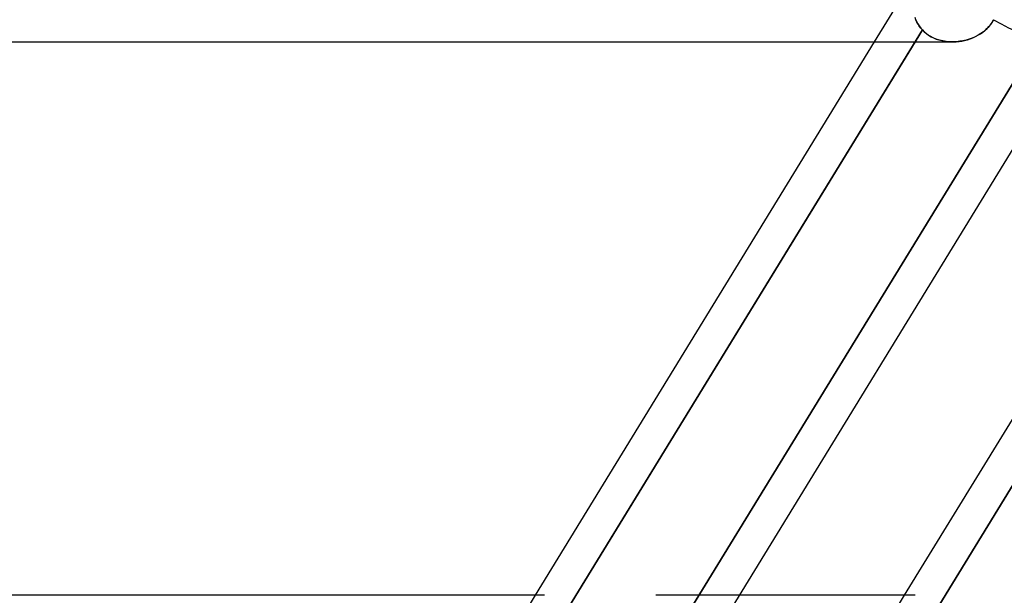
# Model space of a CAD drawing. Header units: millimetres. Extents: x -215 to 215, y -97 to 81.
# Tile 73 of 85: x 103 to 116, y -33 to -26. Entities that reach past the tile are written whole.
import ezdxf

# ---------------------------------------------------------------- set-up
doc = ezdxf.new("R2010")
doc.units = ezdxf.units.MM
doc.layers.add('MAIN-1', color=7, linetype='Continuous')
doc.layers.add('MAIN-2', color=7, linetype='Continuous')

msp = doc.modelspace()

# ---------------------------------------------------------------- linework, layer by layer
at = {"layer": 'MAIN-1'}
for p, q in [((115.947, -25.728), (115.926, -25.763)), ((106.383, -43.454), (117.166, -25.854)), ((115.814, -25.885), (115.78, -25.91)), ((115.846, -25.858), (115.814, -25.885)), ((115.876, -25.829), (115.846, -25.858)), ((115.903, -25.797), (115.876, -25.829)), ((115.926, -25.763), (115.903, -25.797)), ((115.46, -26.017), (115.418, -26.019)), ((115.503, -26.012), (115.46, -26.017)), ((115.545, -26.005), (115.503, -26.012)), ((115.586, -25.995), (115.545, -26.005)), ((115.627, -25.983), (115.586, -25.995)), ((115.667, -25.969), (115.627, -25.983)), ((115.706, -25.951), (115.667, -25.969)), ((115.744, -25.932), (115.706, -25.951)), ((115.78, -25.91), (115.744, -25.932)), ((-115.406, -26.019), (115.406, -26.019)), ((109.925, -33.294), (114.382, -26.019)), ((114.915, -26.019), (110.323, -33.513)), ((114.778, -33.294), (119.235, -26.019)), ((119.767, -26.019), (115.191, -33.488)), ((110.045, -33.294), (-110.045, -33.294)), ((114.916, -33.294), (112.608, -33.294))]:
    msp.add_line(p, q, dxfattribs=at)
msp.add_ellipse((116.191, -25.256), major_axis=(-0.975, 0.598), ratio=0.463048, start_param=1.604241, end_param=3.141646, dxfattribs=at)
at = {"layer": 'MAIN-2'}
for p, q in [((114.382, -26.019), (115.058, -24.916)), ((114.927, -25.73), (114.915, -25.699)), ((114.923, -25.721), (114.936, -25.752)), ((114.94, -25.759), (114.927, -25.73)), ((114.936, -25.752), (114.952, -25.782)), ((115.929, -25.759), (115.947, -25.728)), ((110.323, -33.513), (115.011, -25.862)), ((111.956, -33.488), (116.642, -25.84)), ((116.642, -25.84), (111.956, -33.488)), ((115.011, -25.862), (114.915, -26.019)), ((114.955, -25.787), (114.94, -25.759)), ((114.952, -25.782), (114.969, -25.81)), ((114.971, -25.813), (114.955, -25.787)), ((114.969, -25.81), (114.989, -25.837)), ((114.99, -25.838), (114.971, -25.813)), ((114.989, -25.837), (115.011, -25.862)), ((115.011, -25.862), (114.99, -25.838)), ((115.042, -25.893), (115.011, -25.862)), ((115.011, -25.862), (115.036, -25.888)), ((115.191, -33.488), (119.877, -25.84)), ((115.805, -25.892), (115.834, -25.869)), ((115.834, -25.869), (115.861, -25.844)), ((115.861, -25.844), (115.886, -25.817)), ((115.886, -25.817), (115.909, -25.789)), ((115.909, -25.789), (115.929, -25.759)), ((115.036, -25.888), (115.064, -25.911)), ((115.076, -25.92), (115.042, -25.893)), ((115.064, -25.911), (115.093, -25.932)), ((115.112, -25.944), (115.076, -25.92)), ((115.093, -25.932), (115.125, -25.951)), ((115.151, -25.964), (115.112, -25.944)), ((115.125, -25.951), (115.158, -25.968)), ((115.192, -25.982), (115.151, -25.964)), ((115.158, -25.968), (115.192, -25.982)), ((115.235, -25.996), (115.192, -25.982)), ((115.192, -25.982), (115.228, -25.994)), ((115.228, -25.994), (115.265, -26.003)), ((115.28, -26.007), (115.235, -25.996)), ((115.265, -26.003), (115.302, -26.011)), ((115.325, -26.014), (115.28, -26.007)), ((115.302, -26.011), (115.34, -26.016)), ((115.372, -26.018), (115.325, -26.014)), ((115.34, -26.016), (115.379, -26.018)), ((115.456, -26.017), (115.493, -26.013)), ((115.493, -26.013), (115.53, -26.008)), ((115.53, -26.008), (115.567, -26)), ((115.567, -26), (115.603, -25.991)), ((115.603, -25.991), (115.639, -25.979)), ((115.639, -25.979), (115.674, -25.966)), ((115.674, -25.966), (115.709, -25.95)), ((115.709, -25.95), (115.742, -25.933)), ((115.742, -25.933), (115.774, -25.914)), ((115.774, -25.914), (115.805, -25.892)), ((115.418, -26.019), (115.372, -26.018)), ((115.379, -26.018), (115.418, -26.019)), ((115.418, -26.019), (115.456, -26.017)), ((108.991, -34.819), (109.925, -33.294)), ((112.608, -33.294), (111.509, -33.294)), ((113.843, -34.819), (114.778, -33.294))]:
    msp.add_line(p, q, dxfattribs=at)
msp.add_ellipse((116.191, -25.256), major_axis=(-0.975, 0.598), ratio=0.463048, start_param=1.604241, end_param=3.141646, dxfattribs=at)

doc.saveas('drawing.dxf')
